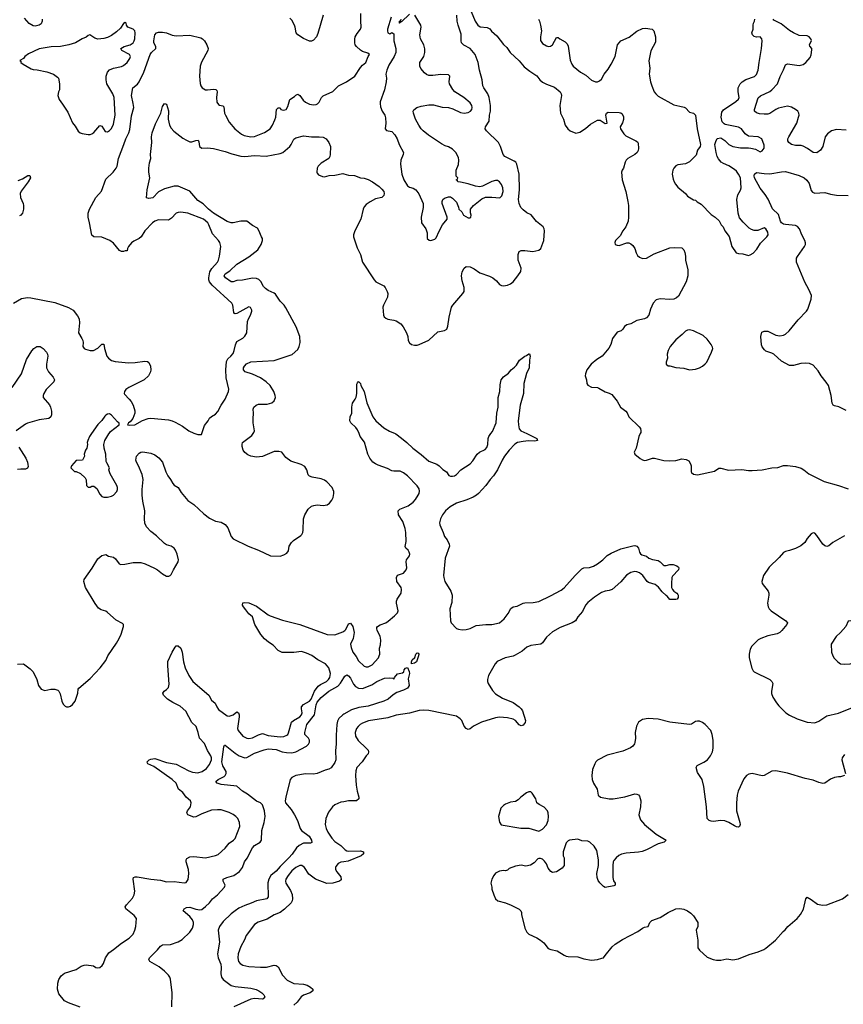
# Model space of a CAD drawing. Header units: inches. Extents: x 1843162 to 1959474, y 907081 to 1016326.
# Tile 58 of 256: x 1876692 to 1885099, y 924174 to 934225. Entities that reach past the tile are written whole.
import ezdxf

# ---------------------------------------------------------------- set-up
doc = ezdxf.new("R2010")
doc.units = ezdxf.units.IN
doc.header["$MEASUREMENT"] = 0
for name, color, linetype in [('B8972', 7, 'Continuous'), ('B8973', 7, 'Continuous'), ('B8982', 7, 'Continuous'), ('B8983', 7, 'Continuous')]:
    doc.layers.add(name, color=color, linetype=linetype)

msp = doc.modelspace()

# ---------------------------------------------------------------- linework, layer by layer
at = {"layer": 'B8972', "color": 5}
for points, elevation in [([(1876670, 927647), (1876730, 927651), (1876800, 927600), (1876828, 927568), (1876868, 927490), (1876883, 927430), (1876910, 927391), (1876950, 927376), (1877011, 927391), (1877050, 927391), (1877080, 927380), (1877091, 927371), (1877104, 927344), (1877122, 927270), (1877137, 927237), (1877157, 927217), (1877170, 927211), (1877190, 927211), (1877210, 927219), (1877230, 927235), (1877259, 927270), (1877285, 927350), (1877289, 927390), (1877297, 927403), (1877410, 927499), (1877513, 927610), (1877570, 927683), (1877592, 927730), (1877680, 927860), (1877708, 927910), (1877727, 927953), (1877753, 928030), (1877751, 928050), (1877741, 928061), (1877677, 928097), (1877590, 928175), (1877570, 928186), (1877522, 928202), (1877498, 928218), (1877464, 928264), (1877364, 928430), (1877347, 928490), (1877350, 928510), (1877433, 928627), (1877490, 928723), (1877530, 928755), (1877570, 928766), (1877598, 928750), (1877650, 928738), (1877670, 928720), (1877708, 928670), (1877724, 928664), (1877766, 928666), (1877850, 928685), (1877930, 928685), (1877972, 928672), (1878068, 928628), (1878098, 928610), (1878150, 928568), (1878190, 928544), (1878215, 928545), (1878229, 928551), (1878239, 928561), (1878261, 928610), (1878309, 928690), (1878312, 928710), (1878300, 928770), (1878283, 928810), (1878270, 928830), (1878238, 928850), (1878190, 928863), (1878170, 928878), (1878090, 928956), (1878030, 929001), (1877985, 929050), (1877970, 929085), (1877965, 929130), (1877970, 929210), (1877948, 929310), (1877943, 929370), (1877943, 929430), (1877954, 929530), (1877942, 929582), (1877906, 929670), (1877883, 929710), (1877878, 929730), (1877884, 929770), (1877910, 929800), (1877930, 929810), (1877950, 929814), (1878030, 929801), (1878070, 929785), (1878112, 929752), (1878150, 929710), (1878184, 929610), (1878204, 929570), (1878232, 929532), (1878256, 929490), (1878270, 929475), (1878309, 929449), (1878339, 929399), (1878410, 929316), (1878470, 929277), (1878570, 929182), (1878630, 929136), (1878690, 929106), (1878750, 929096), (1878790, 929073), (1878817, 929037), (1878849, 928950), (1878870, 928925), (1879025, 928850), (1879129, 928809), (1879253, 928753), (1879350, 928748), (1879390, 928761), (1879420, 928780), (1879436, 928804), (1879444, 928850), (1879465, 928890), (1879487, 928910), (1879561, 928959), (1879573, 928970), (1879583, 928990), (1879587, 929013), (1879590, 929130), (1879602, 929170), (1879638, 929230), (1879670, 929258), (1879693, 929267), (1879730, 929272), (1879790, 929267), (1879830, 929273), (1879856, 929290), (1879879, 929321), (1879891, 929349), (1879899, 929390), (1879898, 929410), (1879883, 929450), (1879827, 929507), (1879805, 929525), (1879770, 929539), (1879676, 929556), (1879650, 929564), (1879638, 929578), (1879624, 929630), (1879604, 929664), (1879565, 929685), (1879460, 929720), (1879410, 929757), (1879369, 929810), (1879338, 929818), (1879290, 929818), (1879170, 929765), (1879110, 929759), (1879053, 929770), (1879022, 929782), (1878990, 929807), (1878974, 929830), (1878963, 929870), (1878962, 929890), (1878968, 929910), (1879061, 929979), (1879076, 930000)], 720), ([(1877426, 930000), (1877406, 929970), (1877386, 929930), (1877381, 929910), (1877385, 929890), (1877378, 929850), (1877365, 929830), (1877351, 929790), (1877352, 929768), (1877332, 929730), (1877270, 929726), (1877222, 929670), (1877214, 929650), (1877250, 929614), (1877270, 929614), (1877312, 929592), (1877362, 929550), (1877372, 929528), (1877374, 929470), (1877390, 929454), (1877410, 929452), (1877430, 929462), (1877450, 929462), (1877479, 929439), (1877510, 929382), (1877530, 929358), (1877550, 929351), (1877590, 929351), (1877630, 929361), (1877650, 929371), (1877682, 929410), (1877689, 929430), (1877689, 929450), (1877685, 929470), (1877614, 929590), (1877602, 929630), (1877608, 929650), (1877580, 929700), (1877576, 929716), (1877573, 929790), (1877553, 929850), (1877552, 929890), (1877561, 929930), (1877602, 929998), (1877604, 930000)], 740), ([(1878479, 930000), (1878509, 929991), (1878548, 929992), (1878551, 930000)], 740), ([(1876682, 929862), (1876753, 929750), (1876770, 929710), (1876775, 929685), (1876777, 929663), (1876770, 929646), (1876750, 929638), (1876702, 929638), (1876670, 929632)], 720), ([(1877310, 924144), (1877190, 924189), (1877150, 924209), (1877090, 924282), (1877079, 924330), (1877081, 924390), (1877092, 924428), (1877115, 924465), (1877150, 924491), (1877270, 924530), (1877318, 924562), (1877350, 924575), (1877370, 924576), (1877446, 924566), (1877470, 924551), (1877490, 924547), (1877510, 924551), (1877534, 924570), (1877549, 924590), (1877569, 924650), (1877602, 924698), (1877650, 924733), (1877730, 924799), (1877809, 924850), (1877849, 924890), (1877869, 924930), (1877879, 924970), (1877883, 925050), (1877862, 925082), (1877777, 925150), (1877769, 925170), (1877781, 925190), (1877844, 925256), (1877860, 925290), (1877866, 925330), (1877850, 925450), (1877855, 925470), (1877870, 925477), (1877890, 925475), (1878030, 925450), (1878130, 925440), (1878190, 925425), (1878270, 925427), (1878370, 925413), (1878390, 925419), (1878411, 925449), (1878419, 925510), (1878416, 925550), (1878393, 925630), (1878392, 925650), (1878399, 925661), (1878430, 925679), (1878470, 925683), (1878590, 925670), (1878690, 925692), (1878717, 925703), (1878790, 925769), (1878830, 925819), (1878874, 925850), (1878890, 925868), (1878938, 925990), (1878936, 926030), (1878918, 926070), (1878899, 926090), (1878872, 926112), (1878830, 926131), (1878750, 926159), (1878710, 926161), (1878650, 926155), (1878550, 926117), (1878490, 926087), (1878470, 926086), (1878409, 926110), (1878399, 926130), (1878405, 926150), (1878436, 926190), (1878444, 926230), (1878437, 926250), (1878390, 926288), (1878357, 926337), (1878314, 926370), (1878290, 926430), (1878249, 926470), (1878062, 926602), (1878001, 926630), (1877997, 926637), (1877994, 926650), (1878012, 926670), (1878030, 926678), (1878070, 926682), (1878190, 926641), (1878290, 926625), (1878417, 926557), (1878455, 926545), (1878510, 926538), (1878554, 926550), (1878599, 926581), (1878630, 926622), (1878650, 926670), (1878651, 926690), (1878643, 926710), (1878610, 926766), (1878577, 926837), (1878528, 926890), (1878515, 926950), (1878492, 927010), (1878450, 927050), (1878387, 927167), (1878330, 927217), (1878255, 927255), (1878202, 927290), (1878160, 927330), (1878154, 927350), (1878167, 927370), (1878192, 927388), (1878210, 927408), (1878219, 927441), (1878204, 927630), (1878205, 927675), (1878250, 927770), (1878280, 927820), (1878290, 927834), (1878310, 927833), (1878336, 927810), (1878352, 927770), (1878365, 927670), (1878381, 927610), (1878420, 927530), (1878459, 927470), (1878623, 927330), (1878650, 927280), (1878689, 927249), (1878704, 927210), (1878722, 927182), (1878810, 927120), (1878830, 927115), (1878871, 927129), (1878910, 927160), (1878924, 927150), (1878933, 927130), (1878934, 927110), (1878916, 926990), (1878921, 926970), (1878970, 926913), (1879010, 926890), (1879030, 926888), (1879070, 926893), (1879130, 926926), (1879170, 926938), (1879230, 926917), (1879350, 926906), (1879390, 926909), (1879419, 926921), (1879430, 926930), (1879436, 926944), (1879467, 927053), (1879487, 927070), (1879550, 927109), (1879570, 927130), (1879575, 927150), (1879568, 927190), (1879570, 927210), (1879590, 927235), (1879650, 927270), (1879666, 927290), (1879703, 927370), (1879739, 927421), (1879762, 927438), (1879825, 927470), (1879844, 927490), (1879857, 927510), (1879866, 927550), (1879847, 927610), (1879814, 927650), (1879736, 927690), (1879674, 927734), (1879620, 927760), (1879570, 927775), (1879490, 927765), (1879370, 927767), (1879330, 927786), (1879281, 927841), (1879233, 927870), (1879190, 927906), (1879153, 927950), (1879092, 928050), (1879069, 928129), (1879030, 928161), (1879002, 928202), (1878977, 928230), (1878966, 928250), (1878970, 928271), (1878990, 928276), (1879030, 928271), (1879110, 928239), (1879230, 928150), (1879250, 928141), (1879376, 928096), (1879550, 928052), (1879830, 927949), (1879910, 927946), (1879990, 927977), (1880000, 927983)], 680), ([(1878244, 924150), (1878249, 924290), (1878231, 924430), (1878225, 924450), (1878211, 924470), (1878170, 924513), (1878115, 924555), (1878019, 924610), (1878010, 924630), (1878018, 924650), (1878100, 924730), (1878130, 924766), (1878150, 924780), (1878230, 924786), (1878310, 924813), (1878350, 924836), (1878430, 924910), (1878457, 924950), (1878467, 924990), (1878466, 925010), (1878456, 925036), (1878430, 925069), (1878362, 925130), (1878370, 925150), (1878396, 925164), (1878430, 925166), (1878490, 925144), (1878530, 925137), (1878550, 925142), (1878590, 925172), (1878629, 925210), (1878661, 925250), (1878710, 925290), (1878782, 925370), (1878791, 925390), (1878770, 925430), (1878770, 925450), (1878805, 925470), (1878879, 925490), (1878935, 925530), (1878966, 925570), (1878988, 925630), (1879015, 925665), (1879070, 925770), (1879090, 925794), (1879147, 925830), (1879161, 925850), (1879163, 925950), (1879189, 926030), (1879198, 926090), (1879191, 926149), (1879170, 926212), (1879150, 926230), (1879109, 926249), (1879019, 926319), (1878967, 926350), (1878910, 926400), (1878750, 926418), (1878709, 926430), (1878695, 926450), (1878717, 926470), (1878779, 926501), (1878790, 926510), (1878800, 926530), (1878798, 926550), (1878764, 926610), (1878757, 926650), (1878776, 926804), (1878782, 926818), (1878790, 926819), (1878890, 926739), (1878932, 926712), (1878990, 926689), (1879010, 926693), (1879090, 926737), (1879188, 926772), (1879230, 926781), (1879310, 926775), (1879370, 926752), (1879417, 926743), (1879470, 926740), (1879510, 926750), (1879618, 926810), (1879641, 926830), (1879651, 926849), (1879651, 926871), (1879639, 926890), (1879603, 926930), (1879601, 926950), (1879624, 927030), (1879700, 927130), (1879718, 927230), (1879730, 927257), (1879770, 927305), (1879849, 927370), (1879938, 927422), (1879967, 927453), (1880000, 927507)], 660), ([(1880000, 927135), (1879990, 927130), (1879949, 927091), (1879936, 927064), (1879930, 927030), (1879923, 926923), (1879924, 926830), (1879915, 926765), (1879920, 926670), (1879910, 926642), (1879873, 926587), (1879847, 926573), (1879810, 926563), (1879730, 926531), (1879690, 926525), (1879610, 926526), (1879511, 926509), (1879470, 926491), (1879454, 926470), (1879408, 926290), (1879403, 926250), (1879407, 926230), (1879463, 926163), (1879497, 926110), (1879528, 926050), (1879556, 925970), (1879567, 925950), (1879647, 925890), (1879672, 925850), (1879674, 925826), (1879661, 925819), (1879590, 925819), (1879544, 925796), (1879517, 925770), (1879473, 925707), (1879440, 925670), (1879350, 925582), (1879310, 925533), (1879256, 925490), (1879234, 925450), (1879225, 925415), (1879230, 925270), (1879214, 925250), (1879110, 925230), (1879055, 925205), (1878990, 925183), (1878930, 925154), (1878893, 925130), (1878850, 925097), (1878770, 925021), (1878733, 924970), (1878719, 924930), (1878731, 924810), (1878710, 924690), (1878719, 924650), (1878745, 924585), (1878748, 924550), (1878746, 924486), (1878753, 924450), (1878770, 924429), (1878850, 924367), (1878890, 924356), (1879050, 924339), (1879107, 924327), (1879133, 924313), (1879163, 924290), (1879185, 924270), (1879196, 924250), (1879179, 924230), (1879170, 924227), (1879090, 924232), (1879050, 924226), (1878877, 924150)], 660), ([(1880000, 926242), (1879970, 926237), (1879909, 926211), (1879886, 926190), (1879843, 926137), (1879816, 926070), (1879809, 926010), (1879819, 925970), (1879839, 925930), (1879877, 925870), (1879910, 925837), (1879970, 925795), (1880000, 925765)], 680), ([(1880000, 925628), (1879970, 925624), (1879943, 925610), (1879919, 925581), (1879915, 925570), (1879917, 925550), (1879928, 925528), (1879970, 925477), (1879974, 925446), (1879958, 925430), (1879889, 925411), (1879826, 925406), (1879711, 925451), (1879643, 925503), (1879598, 925570), (1879571, 925591), (1879550, 925591), (1879510, 925571), (1879470, 925536), (1879432, 925490), (1879409, 925450), (1879404, 925430), (1879408, 925410), (1879457, 925337), (1879474, 925294), (1879478, 925250), (1879474, 925230), (1879463, 925210), (1879396, 925144), (1879350, 925113), (1879290, 925088), (1879217, 925043), (1879127, 925013), (1879090, 924990), (1879004, 924876), (1878987, 924833), (1878950, 924764), (1878922, 924690), (1878918, 924650), (1878925, 924610), (1878941, 924590), (1878970, 924575), (1879030, 924559), (1879150, 924553), (1879210, 924554), (1879290, 924573), (1879310, 924572), (1879330, 924556), (1879376, 924470), (1879421, 924421), (1879490, 924388), (1879590, 924381), (1879628, 924370), (1879661, 924350), (1879683, 924330), (1879686, 924310), (1879657, 924290), (1879590, 924269), (1879565, 924250), (1879525, 924195), (1879490, 924164)], 680)]:
    msp.add_lwpolyline(points, dxfattribs=dict(at, elevation=elevation))
at = {"layer": 'B8973', "color": 5}
for points, elevation in [([(1879790, 934273), (1879737, 934083), (1879721, 934050), (1879690, 934015), (1879670, 934007), (1879650, 934006), (1879590, 934032), (1879532, 934072), (1879513, 934090), (1879504, 934150), (1879497, 934170), (1879470, 934219), (1879450, 934242)], 740), ([(1876922, 934230), (1876923, 934210), (1876910, 934184), (1876890, 934169), (1876850, 934159), (1876830, 934164), (1876790, 934188), (1876740, 934240)], 740), ([(1878551, 930000), (1878577, 930083), (1878615, 930130), (1878630, 930158), (1878650, 930176), (1878690, 930199), (1878716, 930224), (1878750, 930290), (1878790, 930350), (1878824, 930430), (1878826, 930454), (1878799, 930570), (1878796, 930650), (1878803, 930737), (1878817, 930763), (1878848, 930790), (1878870, 930818), (1878883, 930850), (1878894, 930906), (1878910, 930939), (1878970, 930975), (1878990, 930995), (1879011, 931029), (1879017, 931143), (1879027, 931173), (1879049, 931210), (1879062, 931250), (1879060, 931260), (1879048, 931288), (1879030, 931293), (1878910, 931225), (1878890, 931222), (1878885, 931225), (1878877, 931237), (1878866, 931310), (1878856, 931330), (1878657, 931517), (1878630, 931550), (1878622, 931570), (1878622, 931590), (1878634, 931650), (1878653, 931687), (1878710, 931749), (1878722, 931770), (1878733, 931810), (1878744, 931910), (1878734, 931950), (1878723, 931970), (1878661, 932041), (1878624, 932130), (1878611, 932150), (1878569, 932190), (1878408, 932252), (1878338, 932262), (1878310, 932258), (1878290, 932249), (1878241, 932199), (1878210, 932180), (1878110, 932182), (1878071, 932170), (1878047, 932153), (1877969, 932071), (1877932, 932008), (1877910, 931990), (1877856, 931964), (1877834, 931946), (1877801, 931910), (1877791, 931890), (1877790, 931866), (1877770, 931866), (1877750, 931858), (1877730, 931858), (1877710, 931869), (1877650, 931944), (1877612, 931972), (1877530, 932005), (1877450, 932009), (1877427, 932027), (1877406, 932150), (1877391, 932210), (1877390, 932250), (1877406, 932290), (1877469, 932411), (1877526, 932474), (1877570, 932597), (1877645, 932670), (1877677, 932710), (1877686, 932730), (1877699, 932810), (1877755, 932950), (1877774, 933010), (1877805, 933070), (1877815, 933105), (1877835, 933245), (1877856, 933330), (1877852, 933370), (1877835, 933450), (1877847, 933530), (1877893, 933567), (1877911, 933590), (1877958, 933690), (1878025, 933870), (1878037, 933890), (1878082, 933930), (1878082, 933950), (1878061, 933990), (1878060, 934010), (1878070, 934070), (1878089, 934091), (1878110, 934099), (1878150, 934099), (1878190, 934090), (1878250, 934069), (1878290, 934062), (1878430, 934067), (1878540, 934040), (1878559, 934030), (1878579, 934010), (1878603, 933970), (1878615, 933930), (1878614, 933910), (1878547, 933793), (1878534, 933750), (1878527, 933650), (1878533, 933573), (1878541, 933550), (1878555, 933530), (1878590, 933511), (1878610, 933508), (1878670, 933516), (1878693, 933513), (1878703, 933503), (1878707, 933490), (1878700, 933430), (1878704, 933384), (1878720, 933360), (1878730, 933354), (1878766, 933345), (1878775, 933335), (1878784, 933270), (1878793, 933250), (1878830, 933179), (1878889, 933110), (1878957, 933057), (1878983, 933043), (1879050, 933030), (1879090, 933034), (1879190, 933074), (1879249, 933111), (1879273, 933147), (1879298, 933202), (1879306, 933230), (1879312, 933308), (1879330, 933326), (1879350, 933325), (1879357, 933310), (1879370, 933305), (1879390, 933302), (1879411, 933309), (1879430, 933338), (1879451, 933410), (1879498, 933442), (1879510, 933455), (1879530, 933464), (1879550, 933453), (1879585, 933405), (1879610, 933385), (1879650, 933364), (1879690, 933355), (1879719, 933361), (1879733, 933367), (1879750, 933382), (1879772, 933430), (1879791, 933449), (1879888, 933492), (1879947, 933550), (1880000, 933577)], 740), ([(1879076, 930000), (1879083, 930010), (1879088, 930030), (1879087, 930050), (1879076, 930110), (1879074, 930150), (1879079, 930210), (1879076, 930250), (1879082, 930270), (1879105, 930290), (1879130, 930301), (1879218, 930302), (1879265, 930315), (1879290, 930335), (1879304, 930370), (1879301, 930390), (1879287, 930430), (1879250, 930491), (1879207, 930530), (1879150, 930570), (1879070, 930606), (1878992, 930632), (1878977, 930650), (1878977, 930670), (1878986, 930690), (1879007, 930713), (1879050, 930733), (1879290, 930747), (1879474, 930806), (1879530, 930860), (1879546, 930890), (1879554, 930930), (1879550, 930990), (1879514, 931090), (1879410, 931284), (1879392, 931310), (1879351, 931351), (1879304, 931424), (1879290, 931435), (1879230, 931462), (1879201, 931481), (1879182, 931502), (1879152, 931552), (1879132, 931572), (1879110, 931583), (1879070, 931587), (1878965, 931565), (1878910, 931564), (1878870, 931550), (1878850, 931548), (1878793, 931590), (1878779, 931610), (1878790, 931630), (1878837, 931663), (1878909, 931731), (1879030, 931803), (1879124, 931876), (1879156, 931930), (1879171, 931970), (1879170, 931990), (1879162, 932010), (1879134, 932074), (1879118, 932098), (1879070, 932124), (1879010, 932167), (1878950, 932167), (1878870, 932150), (1878850, 932150), (1878810, 932164), (1878670, 932251), (1878621, 932290), (1878565, 932345), (1878510, 932380), (1878430, 932475), (1878310, 932525), (1878270, 932527), (1878170, 932497), (1878110, 932468), (1878050, 932406), (1878010, 932399), (1877987, 932407), (1877993, 932490), (1878022, 932610), (1878011, 932670), (1878010, 932710), (1878016, 932764), (1878029, 932810), (1878027, 932850), (1878040, 932970), (1878038, 933030), (1878044, 933070), (1878077, 933163), (1878132, 933270), (1878150, 933338), (1878170, 933371), (1878190, 933362), (1878210, 933294), (1878209, 933210), (1878220, 933150), (1878238, 933118), (1878267, 933087), (1878357, 933017), (1878394, 932994), (1878430, 932980), (1878450, 932978), (1878490, 932992), (1878514, 932994), (1878520, 932980), (1878527, 932930), (1878550, 932913), (1878610, 932918), (1878670, 932910), (1878790, 932880), (1878856, 932856), (1878950, 932831), (1878990, 932829), (1879090, 932838), (1879208, 932832), (1879350, 932859), (1879377, 932870), (1879450, 932930), (1879464, 932950), (1879490, 933007), (1879510, 933020), (1879590, 933040), (1879670, 933030), (1879750, 933030), (1879790, 933025), (1879819, 933010), (1879847, 932970), (1879863, 932930), (1879862, 932850), (1879857, 932830), (1879846, 932810), (1879770, 932761), (1879740, 932730), (1879729, 932710), (1879726, 932670), (1879730, 932658), (1879743, 932643), (1879784, 932624), (1879802, 932622), (1879850, 932634), (1879910, 932637), (1879990, 932654), (1880000, 932652)], 720), ([(1876675, 932585), (1876719, 932601), (1876774, 932634), (1876794, 932634), (1876801, 932610), (1876779, 932570), (1876706, 932474), (1876697, 932450), (1876699, 932410), (1876728, 932350), (1876731, 932330), (1876731, 932290), (1876719, 932250), (1876704, 932230), (1876690, 932222)], 740), ([(1876630, 931333), (1876710, 931379), (1876770, 931390), (1876807, 931387), (1877050, 931340), (1877189, 931289), (1877239, 931259), (1877282, 931202), (1877300, 931170), (1877304, 931130), (1877291, 931030), (1877327, 930970), (1877335, 930950), (1877339, 930930), (1877336, 930890), (1877351, 930870), (1877363, 930863), (1877410, 930847), (1877446, 930850), (1877488, 930872), (1877530, 930914), (1877550, 930914), (1877556, 930870), (1877581, 930790), (1877597, 930770), (1877630, 930745), (1877665, 930735), (1877803, 930723), (1877870, 930725), (1877970, 930739), (1877995, 930735), (1878010, 930726), (1878027, 930690), (1878032, 930650), (1878028, 930630), (1878007, 930590), (1877963, 930550), (1877807, 930470), (1877777, 930450), (1877761, 930430), (1877757, 930410), (1877762, 930402), (1877810, 930353), (1877830, 930327), (1877850, 930290), (1877867, 930233), (1877867, 930210), (1877847, 930153), (1877819, 930121), (1877802, 930110), (1877794, 930090), (1877810, 930087), (1877866, 930090), (1877944, 930135), (1878005, 930155), (1878030, 930158), (1878210, 930140), (1878250, 930130), (1878278, 930118), (1878355, 930075), (1878419, 930030), (1878470, 930003), (1878479, 930000)], 740), ([(1876615, 930470), (1876709, 930610), (1876762, 930758), (1876815, 930845), (1876838, 930870), (1876867, 930890), (1876901, 930890), (1876933, 930870), (1876966, 930830), (1876976, 930810), (1876980, 930790), (1876964, 930710), (1876966, 930670), (1876985, 930630), (1877035, 930575), (1877047, 930550), (1877041, 930530), (1876962, 930450), (1876937, 930410), (1876930, 930390), (1876931, 930370), (1876995, 930295), (1877008, 930270), (1877016, 930230), (1877017, 930190), (1877011, 930170), (1876990, 930154), (1876890, 930141), (1876770, 930108), (1876750, 930098), (1876657, 930030)], 720), ([(1877604, 930000), (1877620, 930020), (1877709, 930090), (1877708, 930108), (1877690, 930119), (1877630, 930189), (1877610, 930201), (1877590, 930199), (1877570, 930189), (1877561, 930179), (1877530, 930135), (1877488, 930092), (1877426, 930000)], 740)]:
    msp.add_lwpolyline(points, dxfattribs=dict(at, elevation=elevation))
at = {"layer": 'B8973', "color": 5, "elevation": 760}
msp.add_lwpolyline([(1877770, 934195), (1877750, 934188), (1877720, 934140), (1877679, 934101), (1877630, 934064), (1877590, 934043), (1877550, 934034), (1877490, 934028), (1877458, 934038), (1877408, 934072), (1877390, 934064), (1877370, 934046), (1877330, 934029), (1877263, 933990), (1877193, 933967), (1877110, 933953), (1877012, 933948), (1876890, 933929), (1876782, 933878), (1876745, 933850), (1876730, 933829), (1876694, 933810), (1876702, 933802), (1876705, 933790), (1876726, 933770), (1876810, 933725), (1876830, 933717), (1876870, 933714), (1876970, 933693), (1877038, 933670), (1877079, 933639), (1877087, 933627), (1877099, 933570), (1877097, 933510), (1877087, 933490), (1877081, 933450), (1877094, 933410), (1877130, 933364), (1877183, 933283), (1877230, 933171), (1877258, 933138), (1877290, 933087), (1877310, 933071), (1877330, 933063), (1877390, 933055), (1877410, 933055), (1877430, 933061), (1877450, 933075), (1877510, 933146), (1877530, 933139), (1877565, 933085), (1877590, 933082), (1877610, 933093), (1877630, 933114), (1877650, 933158), (1877665, 933250), (1877656, 933430), (1877644, 933470), (1877583, 933570), (1877575, 933610), (1877575, 933650), (1877590, 933690), (1877610, 933713), (1877650, 933732), (1877730, 933749), (1877750, 933759), (1877790, 933790), (1877815, 933830), (1877822, 933850), (1877813, 933870), (1877734, 933910), (1877725, 933930), (1877758, 933950), (1877819, 933970), (1877849, 933990), (1877861, 934010), (1877866, 934030), (1877871, 934091), (1877868, 934110), (1877850, 934130), (1877795, 934150), (1877782, 934170), (1877778, 934190)], close=True, dxfattribs=at)
at = {"layer": 'B8982', "color": 5}
for points, elevation in [([(1881868, 930000), (1881970, 929950), (1881976, 929930), (1881950, 929923), (1881887, 929927), (1881830, 929920), (1881772, 929908), (1881748, 929892), (1881688, 929832), (1881641, 929770), (1881616, 929730), (1881570, 929630), (1881530, 929568), (1881494, 929530), (1881450, 929470), (1881375, 929390), (1881355, 929370), (1881322, 929350), (1881257, 929323), (1881150, 929291), (1881087, 929253), (1881040, 929210), (1881009, 929170), (1880988, 929130), (1880978, 929090), (1880981, 929070), (1881016, 928990), (1881027, 928950), (1881054, 928914), (1881076, 928870), (1881079, 928850), (1881036, 928730), (1881019, 928550), (1881020, 928530), (1881031, 928491), (1881093, 928390), (1881107, 928350), (1881104, 928276), (1881083, 928210), (1881089, 928090), (1881096, 928070), (1881150, 928012), (1881170, 928003), (1881210, 927997), (1881250, 928000), (1881290, 928009), (1881350, 928040), (1881450, 928050), (1881510, 928051), (1881590, 928070), (1881638, 928110), (1881677, 928163), (1881706, 928214), (1881728, 928232), (1881770, 928238), (1881830, 928268), (1881848, 928272), (1881935, 928275), (1881990, 928286), (1882110, 928343), (1882218, 928402), (1882250, 928426), (1882361, 928550), (1882430, 928618), (1882450, 928629), (1882510, 928632), (1882550, 928646), (1882590, 928669), (1882644, 928710), (1882690, 928754), (1882730, 928779), (1882830, 928823), (1882950, 928855), (1882970, 928857), (1882993, 928850), (1883010, 928830), (1883020, 928790), (1883030, 928771), (1883042, 928762), (1883090, 928748), (1883115, 928730), (1883150, 928715), (1883210, 928704), (1883231, 928690), (1883259, 928659), (1883270, 928653), (1883290, 928653), (1883330, 928665), (1883364, 928664), (1883401, 928650), (1883416, 928636), (1883421, 928630), (1883416, 928610), (1883356, 928544), (1883350, 928530), (1883344, 928470), (1883347, 928430), (1883355, 928410), (1883370, 928391), (1883401, 928370), (1883410, 928358), (1883415, 928350), (1883414, 928326), (1883402, 928310), (1883390, 928307), (1883330, 928308), (1883302, 928342), (1883290, 928348), (1883250, 928385), (1883214, 928434), (1883179, 928459), (1883110, 928481), (1883098, 928490), (1883052, 928552), (1883019, 928579), (1882990, 928590), (1882971, 928591), (1882930, 928583), (1882886, 928554), (1882830, 928487), (1882739, 928410), (1882710, 928398), (1882670, 928391), (1882630, 928377), (1882559, 928330), (1882490, 928275), (1882468, 928250), (1882436, 928184), (1882391, 928130), (1882366, 928090), (1882333, 928070), (1882210, 928020), (1882130, 927975), (1882070, 927922), (1882030, 927865), (1882011, 927849), (1881910, 927838), (1881870, 927819), (1881820, 927780), (1881750, 927737), (1881730, 927728), (1881649, 927711), (1881567, 927673), (1881547, 927650), (1881476, 927530), (1881467, 927490), (1881467, 927470), (1881474, 927450), (1881518, 927378), (1881550, 927344), (1881621, 927301), (1881730, 927255), (1881792, 927212), (1881812, 927192), (1881824, 927170), (1881855, 927070), (1881852, 927050), (1881830, 927022), (1881810, 927016), (1881790, 927026), (1881752, 927070), (1881730, 927085), (1881670, 927097), (1881590, 927105), (1881550, 927098), (1881407, 927053), (1881326, 927014), (1881290, 926986), (1881270, 926981), (1881250, 926989), (1881230, 927015), (1881204, 927070), (1881189, 927089), (1881150, 927116), (1880870, 927173), (1880810, 927177), (1880770, 927173), (1880670, 927146), (1880534, 927126), (1880450, 927099), (1880251, 927069), (1880190, 927045), (1880169, 927031), (1880147, 927010), (1880131, 926989), (1880117, 926950), (1880121, 926910), (1880146, 926866), (1880230, 926790), (1880248, 926770), (1880254, 926750), (1880248, 926730), (1880228, 926712), (1880187, 926650), (1880135, 926590), (1880122, 926558), (1880119, 926510), (1880128, 926410), (1880136, 926350), (1880154, 926290), (1880153, 926270), (1880130, 926250), (1880050, 926250), (1880000, 926242)], 680), ([(1880000, 927983), (1880010, 927989), (1880020, 928000), (1880050, 928058), (1880070, 928064), (1880093, 928030), (1880105, 927970), (1880097, 927910), (1880069, 927850), (1880075, 927815), (1880092, 927770), (1880125, 927725), (1880150, 927680), (1880210, 927627), (1880230, 927618), (1880250, 927618), (1880290, 927638), (1880353, 927710), (1880363, 927730), (1880367, 927750), (1880364, 927810), (1880375, 927845), (1880380, 927890), (1880373, 927933), (1880342, 927990), (1880336, 928010), (1880339, 928021), (1880344, 928030), (1880371, 928049), (1880430, 928070), (1880454, 928086), (1880519, 928141), (1880548, 928172), (1880555, 928190), (1880538, 928270), (1880538, 928290), (1880544, 928310), (1880585, 928370), (1880591, 928410), (1880586, 928430), (1880541, 928490), (1880539, 928530), (1880550, 928556), (1880610, 928576), (1880638, 928610), (1880645, 928630), (1880636, 928690), (1880641, 928710), (1880670, 928751), (1880673, 928770), (1880669, 928790), (1880656, 928810), (1880633, 928830), (1880627, 928847), (1880637, 928897), (1880634, 928990), (1880627, 929030), (1880602, 929102), (1880558, 929170), (1880555, 929210), (1880573, 929230), (1880657, 929263), (1880710, 929299), (1880734, 929326), (1880761, 929370), (1880770, 929390), (1880773, 929413), (1880770, 929436), (1880750, 929467), (1880650, 929569), (1880610, 929599), (1880575, 929615), (1880510, 929616), (1880490, 929621), (1880445, 929645), (1880350, 929678), (1880324, 929690), (1880297, 929710), (1880265, 929750), (1880246, 929790), (1880212, 929912), (1880169, 929970), (1880156, 930000)], 680), ([(1880526, 930000), (1880530, 929998), (1880590, 929954), (1880644, 929910), (1880704, 929850), (1880790, 929787), (1880870, 929718), (1880950, 929687), (1880974, 929670), (1881010, 929632), (1881050, 929610), (1881074, 929574), (1881090, 929565), (1881110, 929564), (1881130, 929569), (1881150, 929582), (1881195, 929630), (1881289, 929690), (1881317, 929723), (1881362, 929790), (1881387, 929810), (1881442, 929838), (1881461, 929859), (1881472, 929890), (1881474, 929950), (1881481, 929970), (1881501, 930000)], 680), ([(1883026, 930000), (1883011, 929970), (1882985, 929850), (1882965, 929810), (1882972, 929790), (1883025, 929745), (1883050, 929731), (1883070, 929725), (1883090, 929728), (1883150, 929750), (1883172, 929750), (1883267, 929727), (1883322, 929722), (1883390, 929726), (1883450, 929742), (1883496, 929736), (1883523, 929723), (1883541, 929690), (1883546, 929670), (1883545, 929610), (1883550, 929602), (1883570, 929585), (1883610, 929579), (1883785, 929615), (1883830, 929646), (1883850, 929646), (1883928, 929628), (1884065, 929635), (1884130, 929624), (1884170, 929622), (1884270, 929630), (1884370, 929650), (1884430, 929655), (1884490, 929673), (1884530, 929675), (1884610, 929665), (1884670, 929646), (1884698, 929630), (1884748, 929588), (1884903, 929510), (1885050, 929469), (1885150, 929435)], 720), ([(1885110, 928957), (1884991, 928889), (1884950, 928856), (1884930, 928848), (1884910, 928855), (1884892, 928872), (1884830, 928961), (1884810, 928983), (1884790, 928986), (1884770, 928976), (1884731, 928930), (1884705, 928890), (1884666, 928854), (1884613, 928827), (1884550, 928806), (1884510, 928798), (1884490, 928787), (1884446, 928734), (1884343, 928637), (1884284, 928550), (1884267, 928490), (1884271, 928470), (1884332, 928392), (1884339, 928370), (1884340, 928350), (1884326, 928270), (1884332, 928230), (1884342, 928210), (1884363, 928190), (1884513, 928090), (1884528, 928070), (1884522, 928050), (1884471, 927989), (1884450, 927970), (1884423, 927957), (1884330, 927936), (1884259, 927910), (1884230, 927894), (1884164, 927830), (1884150, 927798), (1884139, 927750), (1884139, 927710), (1884166, 927606), (1884179, 927579), (1884188, 927568), (1884350, 927490), (1884371, 927470), (1884380, 927450), (1884365, 927370), (1884366, 927346), (1884379, 927310), (1884418, 927250), (1884441, 927221), (1884511, 927150), (1884550, 927125), (1884628, 927088), (1884730, 927054), (1884810, 927049), (1884850, 927064), (1884930, 927119), (1885050, 927145), (1885209, 927211)], 720), ([(1880000, 927507), (1880010, 927523), (1880030, 927536), (1880050, 927528), (1880070, 927504), (1880101, 927441), (1880119, 927419), (1880150, 927401), (1880190, 927398), (1880285, 927435), (1880339, 927470), (1880417, 927503), (1880468, 927508), (1880502, 927502), (1880510, 927494), (1880518, 927510), (1880550, 927547), (1880601, 927559), (1880612, 927568), (1880618, 927590), (1880630, 927607), (1880650, 927611), (1880667, 927570), (1880670, 927550), (1880658, 927498), (1880666, 927430), (1880659, 927410), (1880650, 927403), (1880610, 927381), (1880542, 927358), (1880505, 927335), (1880453, 927290), (1880410, 927268), (1880250, 927216), (1880155, 927205), (1880080, 927180), (1880000, 927135)], 660), ([(1885113, 926510), (1885070, 926496), (1885050, 926497), (1885010, 926489), (1884968, 926472), (1884910, 926433), (1884890, 926429), (1884850, 926437), (1884790, 926463), (1884710, 926478), (1884530, 926534), (1884410, 926558), (1884370, 926555), (1884290, 926510), (1884270, 926505), (1884170, 926531), (1884135, 926525), (1884110, 926510), (1884084, 926476), (1884026, 926350), (1884015, 926310), (1884008, 926230), (1884008, 926150), (1884044, 926030), (1884047, 926010), (1884041, 925990), (1884030, 925984), (1884010, 925987), (1883990, 925995), (1883931, 926031), (1883890, 926046), (1883850, 926050), (1883770, 926040), (1883750, 926044), (1883729, 926050), (1883710, 926070), (1883704, 926190), (1883677, 926397), (1883657, 926470), (1883610, 926541), (1883598, 926590), (1883608, 926612), (1883675, 926645), (1883713, 926670), (1883744, 926710), (1883764, 926750), (1883771, 926790), (1883771, 926871), (1883762, 926930), (1883746, 926970), (1883690, 927031), (1883663, 927050), (1883630, 927064), (1883610, 927066), (1883590, 927061), (1883550, 927033), (1883530, 927029), (1883330, 927054), (1883210, 927086), (1883108, 927092), (1883050, 927083), (1883007, 927053), (1882987, 927013), (1882973, 926950), (1882978, 926890), (1882972, 926848), (1882968, 926832), (1882952, 926808), (1882928, 926792), (1882850, 926757), (1882690, 926716), (1882590, 926666), (1882574, 926650), (1882563, 926630), (1882539, 926570), (1882532, 926510), (1882535, 926470), (1882550, 926431), (1882587, 926370), (1882596, 926310), (1882622, 926290), (1882710, 926271), (1882750, 926271), (1882870, 926291), (1882970, 926323), (1882990, 926321), (1883010, 926311), (1883018, 926298), (1883031, 926250), (1883030, 926190), (1883013, 926110), (1883030, 926056), (1883071, 926010), (1883190, 925912), (1883239, 925879), (1883290, 925851), (1883282, 925838), (1883272, 925830), (1883210, 925812), (1883091, 925750), (1883046, 925734), (1883010, 925727), (1882883, 925717), (1882834, 925706), (1882807, 925693), (1882779, 925670), (1882758, 925642), (1882751, 925630), (1882746, 925590), (1882748, 925468), (1882755, 925435), (1882771, 925410), (1882772, 925390), (1882757, 925383), (1882670, 925368), (1882650, 925378), (1882613, 925413), (1882597, 925437), (1882587, 925467), (1882582, 925510), (1882600, 925590), (1882602, 925650), (1882584, 925744), (1882556, 925790), (1882513, 925830), (1882490, 925839), (1882430, 925844), (1882390, 925861), (1882305, 925850), (1882290, 925844), (1882270, 925824), (1882241, 925730), (1882241, 925690), (1882251, 925670), (1882251, 925590), (1882230, 925563), (1882170, 925526), (1882130, 925521), (1882115, 925530), (1882085, 925565), (1882069, 925609), (1882050, 925635), (1882030, 925655), (1882010, 925662), (1881990, 925662), (1881981, 925659), (1881942, 925618), (1881906, 925594), (1881857, 925583), (1881810, 925593), (1881754, 925586), (1881690, 925559), (1881670, 925542), (1881650, 925535), (1881630, 925539), (1881590, 925533), (1881548, 925512), (1881531, 925490), (1881511, 925450), (1881501, 925410), (1881511, 925370), (1881511, 925350), (1881531, 925290), (1881550, 925252), (1881572, 925230), (1881651, 925211), (1881710, 925187), (1881790, 925146), (1881806, 925130), (1881813, 925113), (1881814, 925090), (1881848, 924950), (1881869, 924909), (1881890, 924890), (1881972, 924852), (1882008, 924828), (1882041, 924801), (1882085, 924745), (1882114, 924734), (1882180, 924720), (1882250, 924675), (1882270, 924666), (1882290, 924662), (1882390, 924660), (1882450, 924639), (1882530, 924626), (1882590, 924632), (1882636, 924644), (1882650, 924650), (1882670, 924671), (1882740, 924760), (1882770, 924788), (1882845, 924835), (1883001, 924919), (1883050, 924953), (1883070, 924963), (1883108, 924970), (1883123, 925010), (1883144, 925030), (1883230, 925059), (1883310, 925111), (1883390, 925148), (1883430, 925153), (1883470, 925145), (1883510, 925128), (1883544, 925104), (1883570, 925077), (1883613, 925010), (1883616, 924990), (1883613, 924970), (1883596, 924930), (1883613, 924830), (1883616, 924750), (1883630, 924727), (1883710, 924655), (1883770, 924630), (1883805, 924625), (1883850, 924625), (1883910, 924640), (1883970, 924627), (1884030, 924640), (1884138, 924682), (1884231, 924709), (1884288, 924732), (1884310, 924746), (1884407, 924830), (1884484, 924916), (1884507, 924933), (1884533, 924970), (1884630, 925051), (1884664, 925090), (1884694, 925146), (1884718, 925250), (1884730, 925267), (1884770, 925244), (1884835, 925195), (1884886, 925186), (1884930, 925191), (1885090, 925250), (1885150, 925294)], 720), ([(1885110, 926724), (1885088, 926690), (1885083, 926670), (1885120, 926530)], 720), ([(1880000, 925765), (1880015, 925750), (1880030, 925740), (1880050, 925737), (1880170, 925742), (1880201, 925730), (1880201, 925710), (1880179, 925690), (1880046, 925634), (1880000, 925628)], 680)]:
    msp.add_lwpolyline(points, dxfattribs=dict(at, elevation=elevation))
for points, elevation in [([(1885170, 928088), (1885150, 928086), (1885125, 928030), (1885070, 927969), (1885025, 927930), (1884975, 927850), (1884978, 927770), (1884991, 927731), (1885006, 927706), (1885042, 927670), (1885070, 927651), (1885110, 927648), (1885170, 927651), (1885230, 927671), (1885290, 927704), (1885313, 927730), (1885330, 927758), (1885357, 927830), (1885361, 927890), (1885349, 927930), (1885270, 928049), (1885250, 928069), (1885230, 928079)], 740), ([(1880690, 927650), (1880690, 927670), (1880698, 927690), (1880724, 927716), (1880737, 927750), (1880750, 927763), (1880759, 927759), (1880766, 927750), (1880763, 927730), (1880741, 927670), (1880723, 927657)], 660), ([(1881890, 926344), (1881866, 926334), (1881807, 926290), (1881780, 926260), (1881754, 926246), (1881703, 926237), (1881650, 926217), (1881630, 926204), (1881605, 926175), (1881578, 926090), (1881590, 926034), (1881606, 926006), (1881809, 925971), (1881890, 925971), (1881990, 925943), (1882030, 925961), (1882070, 926005), (1882085, 926050), (1882089, 926090), (1882087, 926130), (1882079, 926150), (1882046, 926186), (1881993, 926213), (1881971, 926231), (1881959, 926270), (1881924, 926330), (1881910, 926342)], 720)]:
    msp.add_lwpolyline(points, close=True, dxfattribs=dict(at, elevation=elevation))
at = {"layer": 'B8983', "color": 5}
for points, elevation in [([(1880000, 933577), (1880029, 933591), (1880114, 933650), (1880170, 933737), (1880190, 933761), (1880225, 933790), (1880249, 933851), (1880262, 933870), (1880245, 933885), (1880190, 933901), (1880170, 933915), (1880130, 933953), (1880118, 933970), (1880114, 933990), (1880112, 934028), (1880116, 934050), (1880136, 934084), (1880171, 934129), (1880178, 934150), (1880173, 934213), (1880176, 934290)], 740), ([(1880000, 932652), (1880050, 932639), (1880110, 932636), (1880170, 932612), (1880210, 932607), (1880250, 932593), (1880293, 932570), (1880363, 932523), (1880390, 932496), (1880408, 932470), (1880414, 932450), (1880410, 932430), (1880389, 932411), (1880325, 932395), (1880270, 932367), (1880230, 932338), (1880210, 932315), (1880199, 932290), (1880174, 932190), (1880112, 932070), (1880099, 932030), (1880099, 932010), (1880137, 931897), (1880170, 931830), (1880190, 931750), (1880310, 931569), (1880329, 931549), (1880409, 931510), (1880424, 931490), (1880444, 931450), (1880450, 931430), (1880446, 931394), (1880404, 931310), (1880399, 931290), (1880406, 931210), (1880413, 931193), (1880430, 931178), (1880450, 931169), (1880510, 931159), (1880535, 931150), (1880581, 931121), (1880605, 931090), (1880639, 931030), (1880654, 930990), (1880656, 930950), (1880670, 930925), (1880691, 930911), (1880722, 930902), (1880750, 930904), (1880770, 930911), (1880867, 930953), (1880961, 931039), (1881030, 931053), (1881053, 931067), (1881064, 931096), (1881076, 931190), (1881101, 931290), (1881113, 931310), (1881217, 931430), (1881230, 931450), (1881228, 931490), (1881210, 931559), (1881203, 931610), (1881209, 931650), (1881230, 931690), (1881250, 931706), (1881290, 931701), (1881330, 931682), (1881390, 931641), (1881488, 931608), (1881521, 931590), (1881559, 931559), (1881590, 931523), (1881610, 931511), (1881630, 931508), (1881670, 931516), (1881702, 931530), (1881730, 931550), (1881778, 931610), (1881806, 931654), (1881810, 931690), (1881780, 931770), (1881780, 931830), (1881790, 931858), (1881810, 931870), (1881850, 931870), (1881930, 931860), (1881990, 931873), (1882011, 931889), (1882043, 931970), (1882049, 932070), (1882046, 932090), (1882035, 932110), (1881966, 932166), (1881912, 932232), (1881870, 932255), (1881830, 932283), (1881809, 932309), (1881789, 932350), (1881783, 932390), (1881793, 932490), (1881791, 932649), (1881767, 932750), (1881755, 932770), (1881741, 932781), (1881645, 932830), (1881626, 932850), (1881601, 932930), (1881581, 932970), (1881457, 933090), (1881445, 933110), (1881446, 933130), (1881483, 933190), (1881488, 933250), (1881497, 933290), (1881499, 933350), (1881486, 933430), (1881470, 933470), (1881430, 933530), (1881421, 933550), (1881414, 933610), (1881385, 933710), (1881373, 933790), (1881341, 933870), (1881290, 933932), (1881225, 933965), (1881202, 933990), (1881198, 934010), (1881199, 934079), (1881167, 934170), (1881159, 934210), (1881153, 934270)], 720), ([(1880483, 934250), (1880446, 934130), (1880446, 934110), (1880450, 934092), (1880463, 934083), (1880470, 934081), (1880490, 934095), (1880510, 934082), (1880511, 934010), (1880533, 933930), (1880533, 933890), (1880516, 933850), (1880459, 933761), (1880439, 933710), (1880431, 933670), (1880437, 933630), (1880433, 933590), (1880416, 933510), (1880373, 933387), (1880371, 933370), (1880375, 933335), (1880393, 933293), (1880419, 933250), (1880425, 933225), (1880431, 933170), (1880421, 933110), (1880435, 933095), (1880490, 933083), (1880523, 933050), (1880544, 933010), (1880564, 932950), (1880611, 932870), (1880607, 932850), (1880584, 932790), (1880578, 932750), (1880594, 932650), (1880612, 932592), (1880651, 932530), (1880670, 932515), (1880710, 932507), (1880737, 932490), (1880766, 932446), (1880809, 932350), (1880812, 932308), (1880791, 932210), (1880795, 932150), (1880838, 932090), (1880852, 932050), (1880852, 931992), (1880873, 931973), (1880890, 931972), (1880930, 931985), (1880943, 931997), (1880974, 932066), (1881009, 932130), (1881055, 932190), (1881055, 932210), (1881005, 932350), (1881004, 932370), (1881010, 932391), (1881030, 932405), (1881070, 932418), (1881090, 932418), (1881110, 932405), (1881150, 932362), (1881172, 932310), (1881174, 932290), (1881204, 932264), (1881222, 932230), (1881270, 932202), (1881290, 932202), (1881298, 932210), (1881302, 932230), (1881295, 932255), (1881294, 932290), (1881324, 932330), (1881410, 932397), (1881447, 932413), (1881510, 932415), (1881592, 932408), (1881612, 932428), (1881627, 932473), (1881623, 932510), (1881610, 932544), (1881591, 932571), (1881570, 932584), (1881550, 932585), (1881510, 932574), (1881415, 932525), (1881390, 932519), (1881345, 932525), (1881270, 932549), (1881192, 932568), (1881166, 932570), (1881162, 932582), (1881146, 932590), (1881162, 932598), (1881166, 932610), (1881148, 932628), (1881149, 932689), (1881172, 932748), (1881176, 932790), (1881170, 932818), (1881145, 932870), (1881110, 932904), (1881070, 932929), (1881036, 932936), (1880997, 932957), (1880866, 933046), (1880812, 933090), (1880790, 933112), (1880767, 933147), (1880734, 933210), (1880713, 933270), (1880710, 933290), (1880715, 933305), (1880745, 933330), (1880790, 933344), (1880870, 933356), (1880915, 933355), (1881006, 933334), (1881070, 933330), (1881115, 933315), (1881190, 933278), (1881230, 933270), (1881270, 933278), (1881294, 933290), (1881307, 933310), (1881312, 933330), (1881309, 933350), (1881290, 933377), (1881225, 933430), (1881134, 933490), (1881112, 933512), (1881079, 933570), (1881076, 933590), (1881082, 933650), (1881070, 933662), (1880990, 933665), (1880910, 933656), (1880870, 933657), (1880846, 933666), (1880823, 933683), (1880786, 933726), (1880778, 933750), (1880777, 933790), (1880817, 933850), (1880827, 933890), (1880828, 933928), (1880816, 933970), (1880785, 934030), (1880779, 934050), (1880777, 934070), (1880790, 934150), (1880786, 934170), (1880724, 934270)], 740), ([(1880670, 934281), (1880590, 934202), (1880578, 934202), (1880572, 934190), (1880569, 934190), (1880569, 934210), (1880582, 934218), (1880585, 934230)], 740), ([(1881301, 934310), (1881342, 934210), (1881370, 934171), (1881394, 934154), (1881464, 934144), (1881490, 934131), (1881508, 934108), (1881562, 934062), (1881630, 933971), (1881663, 933943), (1881697, 933890), (1881790, 933807), (1881843, 933743), (1881899, 933699), (1881970, 933653), (1882003, 933610), (1882029, 933589), (1882070, 933568), (1882150, 933538), (1882208, 933490), (1882219, 933470), (1882224, 933450), (1882204, 933350), (1882212, 933272), (1882243, 933210), (1882260, 933150), (1882289, 933110), (1882310, 933090), (1882368, 933068), (1882410, 933077), (1882467, 933113), (1882520, 933160), (1882590, 933198), (1882619, 933199), (1882670, 933167), (1882689, 933170), (1882674, 933250), (1882681, 933270), (1882700, 933280), (1882810, 933279), (1882830, 933275), (1882843, 933263), (1882854, 933234), (1882854, 933206), (1882846, 933174), (1882820, 933130), (1882825, 933110), (1882860, 933060), (1882880, 933040), (1882981, 932990), (1882997, 932977), (1883004, 932964), (1883008, 932910), (1883006, 932890), (1882996, 932870), (1882970, 932848), (1882901, 932810), (1882882, 932790), (1882871, 932770), (1882856, 932710), (1882842, 932690), (1882834, 932670), (1882842, 932590), (1882879, 932470), (1882900, 932370), (1882906, 932330), (1882908, 932210), (1882903, 932170), (1882881, 932110), (1882850, 932069), (1882822, 932018), (1882775, 931970), (1882767, 931950), (1882771, 931931), (1882790, 931923), (1882810, 931921), (1882890, 931946), (1882910, 931946), (1882930, 931938), (1882950, 931921), (1882970, 931891), (1882985, 931845), (1882999, 931819), (1883020, 931800), (1883050, 931787), (1883090, 931790), (1883170, 931836), (1883330, 931898), (1883381, 931901), (1883450, 931895), (1883470, 931876), (1883483, 931850), (1883490, 931810), (1883490, 931770), (1883512, 931672), (1883513, 931610), (1883495, 931550), (1883417, 931403), (1883395, 931385), (1883368, 931372), (1883330, 931369), (1883230, 931376), (1883190, 931365), (1883159, 931330), (1883130, 931270), (1883113, 931210), (1883090, 931181), (1883070, 931170), (1882990, 931155), (1882930, 931121), (1882889, 931111), (1882867, 931093), (1882850, 931066), (1882832, 931050), (1882790, 931034), (1882742, 930970), (1882725, 930910), (1882707, 930873), (1882637, 930790), (1882582, 930758), (1882527, 930710), (1882481, 930650), (1882466, 930610), (1882465, 930590), (1882477, 930550), (1882481, 930510), (1882493, 930493), (1882530, 930475), (1882590, 930470), (1882605, 930465), (1882667, 930427), (1882710, 930413), (1882738, 930398), (1882791, 930330), (1882824, 930270), (1882881, 930230), (1882893, 930213), (1882911, 930170), (1883016, 930070), (1883030, 930051), (1883034, 930030), (1883031, 930010), (1883026, 930000)], 720), ([(1881988, 934230), (1881999, 934210), (1882010, 934170), (1882019, 934110), (1882008, 934050), (1882010, 934014), (1882030, 933983), (1882070, 933957), (1882090, 933951), (1882110, 933954), (1882132, 933970), (1882170, 934042), (1882190, 934045), (1882205, 934030), (1882259, 933999), (1882279, 933979), (1882290, 933956), (1882312, 933812), (1882328, 933770), (1882342, 933750), (1882416, 933690), (1882470, 933659), (1882530, 933607), (1882570, 933591), (1882590, 933591), (1882610, 933601), (1882630, 933619), (1882659, 933670), (1882699, 933721), (1882730, 933770), (1882769, 933850), (1882793, 933970), (1882828, 934010), (1882912, 934048), (1882990, 934107), (1883050, 934137), (1883079, 934139), (1883148, 934128), (1883164, 934110), (1883182, 934050), (1883183, 933997), (1883134, 933906), (1883113, 933807), (1883123, 933730), (1883119, 933670), (1883132, 933590), (1883144, 933550), (1883170, 933490), (1883187, 933467), (1883210, 933446), (1883370, 933357), (1883430, 933341), (1883474, 933334), (1883490, 933325), (1883530, 933282), (1883570, 933271), (1883590, 933252), (1883606, 933110), (1883641, 932950), (1883638, 932930), (1883610, 932895), (1883596, 932844), (1883530, 932773), (1883490, 932755), (1883410, 932744), (1883390, 932732), (1883368, 932710), (1883359, 932690), (1883354, 932650), (1883364, 932596), (1883373, 932570), (1883386, 932546), (1883410, 932517), (1883487, 932450), (1883510, 932423), (1883570, 932385), (1883590, 932382), (1883606, 932366), (1883650, 932342), (1883750, 932238), (1883792, 932210), (1883831, 932171), (1883852, 932130), (1883872, 932110), (1883891, 932070), (1883933, 932013), (1883963, 931910), (1884007, 931847), (1884030, 931838), (1884074, 931834), (1884130, 931818), (1884150, 931825), (1884178, 931842), (1884216, 931884), (1884255, 931945), (1884319, 932010), (1884332, 932030), (1884330, 932058), (1884310, 932089), (1884290, 932099), (1884227, 932073), (1884190, 932075), (1884163, 932083), (1884138, 932098), (1884077, 932157), (1884041, 932201), (1884025, 932250), (1884013, 932390), (1884022, 932438), (1884050, 932486), (1884058, 932510), (1884050, 932610), (1884030, 932650), (1884010, 932678), (1883990, 932696), (1883930, 932735), (1883876, 932756), (1883852, 932772), (1883825, 932805), (1883812, 932830), (1883801, 932870), (1883789, 932950), (1883797, 932983), (1883810, 933012), (1883850, 933018), (1883890, 932991), (1883931, 932950), (1883972, 932930), (1884050, 932917), (1884130, 932918), (1884154, 932914), (1884202, 932902), (1884250, 932876), (1884270, 932885), (1884290, 932914), (1884290, 932946), (1884269, 933010), (1884229, 933029), (1884130, 933037), (1884099, 933059), (1884061, 933110), (1884030, 933127), (1883895, 933155), (1883882, 933162), (1883864, 933184), (1883852, 933230), (1883860, 933280), (1883876, 933304), (1884003, 933390), (1884030, 933414), (1884037, 933430), (1884026, 933490), (1884026, 933530), (1884045, 933570), (1884068, 933592), (1884105, 933615), (1884194, 933646), (1884213, 933667), (1884231, 933710), (1884239, 933790), (1884265, 933930), (1884271, 934010), (1884268, 934030), (1884250, 934050), (1884213, 934047), (1884190, 934054), (1884173, 934070), (1884167, 934090), (1884180, 934130), (1884178, 934170), (1884181, 934190), (1884194, 934210), (1884196, 934230)], 740), ([(1885130, 933098), (1885030, 933103), (1884980, 933090), (1884939, 933061), (1884913, 933030), (1884889, 932931), (1884867, 932893), (1884830, 932866), (1884790, 932870), (1884734, 932910), (1884690, 932935), (1884670, 932941), (1884610, 932941), (1884570, 932951), (1884543, 932970), (1884532, 932990), (1884534, 933010), (1884543, 933030), (1884624, 933170), (1884643, 933230), (1884648, 933250), (1884646, 933270), (1884634, 933290), (1884612, 933310), (1884570, 933334), (1884530, 933342), (1884437, 933323), (1884410, 933310), (1884350, 933267), (1884330, 933262), (1884290, 933260), (1884245, 933265), (1884214, 933274), (1884194, 933290), (1884194, 933310), (1884231, 933429), (1884253, 933447), (1884350, 933493), (1884370, 933508), (1884428, 933570), (1884454, 933646), (1884490, 933715), (1884510, 933766), (1884530, 933775), (1884650, 933758), (1884691, 933769), (1884717, 933790), (1884762, 933838), (1884772, 933868), (1884779, 933919), (1884779, 933930), (1884756, 933956), (1884755, 933970), (1884773, 934013), (1884769, 934030), (1884752, 934052), (1884730, 934061), (1884650, 934065), (1884590, 934090), (1884550, 934115), (1884464, 934184), (1884390, 934221), (1884385, 934230)], 720), ([(1885130, 930236), (1885053, 930273), (1885010, 930282), (1884996, 930290), (1884986, 930310), (1884974, 930390), (1884947, 930490), (1884926, 930526), (1884874, 930590), (1884841, 930641), (1884790, 930697), (1884754, 930714), (1884710, 930718), (1884666, 930714), (1884590, 930695), (1884550, 930696), (1884470, 930740), (1884390, 930810), (1884370, 930822), (1884310, 930842), (1884294, 930854), (1884270, 930885), (1884265, 930905), (1884258, 930990), (1884266, 931034), (1884290, 931046), (1884330, 931046), (1884410, 931005), (1884450, 930997), (1884490, 931004), (1884510, 931015), (1884546, 931050), (1884637, 931163), (1884725, 931250), (1884736, 931270), (1884770, 931373), (1884776, 931410), (1884749, 931470), (1884705, 931545), (1884623, 931750), (1884622, 931790), (1884631, 931809), (1884702, 931910), (1884712, 931930), (1884714, 931946), (1884708, 931970), (1884675, 932030), (1884653, 932090), (1884633, 932113), (1884610, 932124), (1884510, 932133), (1884490, 932138), (1884470, 932150), (1884459, 932170), (1884437, 932237), (1884375, 932295), (1884332, 932392), (1884301, 932441), (1884250, 932506), (1884194, 932610), (1884190, 932630), (1884192, 932650), (1884213, 932667), (1884290, 932655), (1884350, 932653), (1884470, 932673), (1884510, 932675), (1884650, 932634), (1884701, 932610), (1884728, 932588), (1884752, 932552), (1884770, 932483), (1884786, 932466), (1884810, 932456), (1884910, 932462), (1884970, 932444), (1885030, 932433), (1885150, 932429)], 720), ([(1881501, 930000), (1881517, 930023), (1881557, 930110), (1881564, 930210), (1881577, 930270), (1881576, 930370), (1881593, 930430), (1881597, 930497), (1881608, 930550), (1881630, 930578), (1881682, 930618), (1881710, 930651), (1881744, 930677), (1881763, 930697), (1881793, 930750), (1881849, 930790), (1881864, 930796), (1881890, 930816), (1881895, 930815), (1881903, 930790), (1881896, 930750), (1881894, 930670), (1881867, 930613), (1881839, 930510), (1881836, 930410), (1881802, 930290), (1881782, 930130), (1881783, 930090), (1881790, 930050), (1881806, 930030), (1881868, 930000)], 680), ([(1880156, 930000), (1880139, 930039), (1880122, 930062), (1880073, 930110), (1880063, 930130), (1880064, 930170), (1880082, 930210), (1880082, 930270), (1880090, 930310), (1880118, 930350), (1880128, 930372), (1880134, 930410), (1880135, 930505), (1880140, 930520), (1880150, 930532), (1880170, 930512), (1880176, 930490), (1880210, 930431), (1880234, 930314), (1880297, 930170), (1880329, 930129), (1880410, 930060), (1880466, 930026), (1880526, 930000)], 680)]:
    msp.add_lwpolyline(points, dxfattribs=dict(at, elevation=elevation))
at = {"layer": 'B8983', "color": 5, "elevation": 740}
msp.add_lwpolyline([(1883530, 931060), (1883510, 931056), (1883490, 931045), (1883455, 931010), (1883390, 930957), (1883331, 930890), (1883311, 930850), (1883301, 930810), (1883305, 930770), (1883291, 930730), (1883292, 930710), (1883312, 930692), (1883330, 930691), (1883390, 930675), (1883470, 930667), (1883530, 930651), (1883590, 930658), (1883610, 930665), (1883630, 930671), (1883662, 930690), (1883690, 930711), (1883705, 930730), (1883755, 930830), (1883766, 930870), (1883763, 930883), (1883749, 930910), (1883710, 930964), (1883670, 931003), (1883570, 931050)], close=True, dxfattribs=at)

doc.saveas('drawing.dxf')
